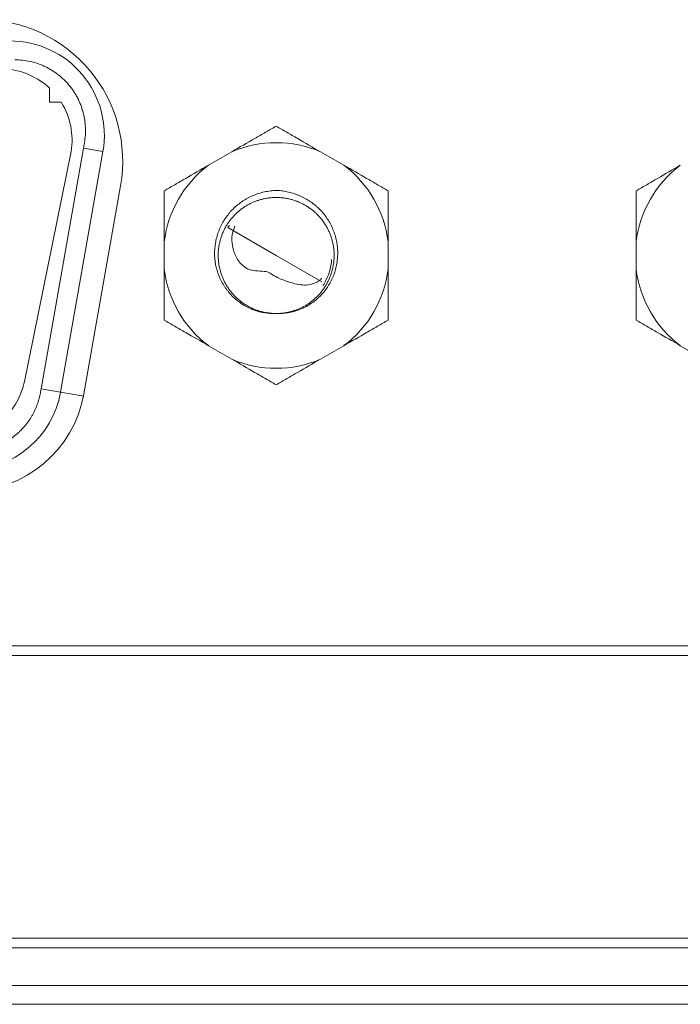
# Model space of a CAD drawing. Header units: millimetres. Extents: x 10000 to 10429, y -3552 to -3104.
# Tile 23 of 44: x 10196 to 10210, y -3487 to -3466. Entities that reach past the tile are written whole.
import ezdxf

# ---------------------------------------------------------------- set-up
doc = ezdxf.new("R2010")
doc.units = ezdxf.units.MM
doc.layers.add('1', color=7, linetype='Continuous', true_color=0xffffff)

msp = doc.modelspace()

# ---------------------------------------------------------------- linework, layer by layer
at = {"layer": '1', "color": 7, "linetype": 'Continuous', "lineweight": 18}
for p, q in [((10196.551, -3467.698), (10196.551, -3467.995)), ((10196.551, -3467.995), (10196.796, -3467.995)), ((10196.369, -3474.07), (10197.268, -3468.97)), ((10197.681, -3469.042), (10197.268, -3468.97)), ((10197.006, -3469.043), (10196.015, -3473.914)), ((10197.681, -3469.042), (10196.782, -3474.142)), ((10199.919, -3469.332), (10200.418, -3469.044)), ((10202.294, -3469.044), (10202.793, -3469.332)), ((10198.054, -3469.766), (10197.276, -3474.179)), ((10200.334, -3470.655), (10201.356, -3471.245)), ((10198.981, -3471.533), (10198.981, -3470.957)), ((10203.731, -3470.957), (10203.731, -3471.533)), ((10208.991, -3471.533), (10208.991, -3470.957)), ((10201.356, -3471.245), (10202.324, -3471.804)), ((10200.418, -3473.446), (10199.919, -3473.158)), ((10202.793, -3473.158), (10202.294, -3473.446)), ((10210.428, -3473.446), (10209.929, -3473.158)), ((10196.782, -3474.142), (10196.369, -3474.07)), ((10196.782, -3474.142), (10197.274, -3474.229)), ((10266.943, -3479.525), (10169.807, -3479.525)), ((10266.943, -3479.725), (10169.807, -3479.725)), ((10113.075, -3485.725), (10320.675, -3485.725)), ((10113.075, -3485.925), (10320.675, -3485.925)), ((10309.425, -3486.725), (10120.025, -3486.725)), ((10252.631, -3487.125), (10168.219, -3487.125))]:
    msp.add_line(p, q, dxfattribs=at)
for centre, radius, start, end in [((10195.1, -3469.245), 3, 350, 90), ((10195.711, -3468.695), 2, 350, 90), ((10195.521, -3468.795), 1.505, 46.8127, 85.3283), ((10195.521, -3468.795), 1.505, 350.5082, 32.111), ((10201.356, -3471.245), 2.392, 66.9172, 113.0828), ((10201.356, -3471.245), 2.392, 126.9172, 173.0828), ((10201.356, -3471.245), 2.392, 6.9172, 53.0828), ((10211.366, -3471.245), 2.392, 126.9172, 173.0828), ((10201.356, -3471.245), 1.18, 147.2954, 149.9958), ((10201.356, -3471.245), 2.392, 186.9172, 233.0828), ((10201.356, -3471.245), 2.392, 306.9172, 353.0828), ((10211.366, -3471.245), 2.392, 186.9172, 233.0828), ((10201.356, -3471.245), 2.392, 246.9172, 293.0828), ((10194.545, -3473.615), 1.5, 270, 348.5), ((10194.812, -3473.795), 2, 270, 350), ((10194.814, -3473.745), 2.5, 270, 350)]:
    msp.add_arc(centre, radius, start, end, dxfattribs=at)
for points, knots in [([(10197.288, -3468.855), (10197.298, -3468.801), (10197.311, -3468.693), (10197.313, -3468.53), (10197.302, -3468.421), (10197.29, -3468.34), (10197.285, -3468.313), (10197.273, -3468.259), (10197.267, -3468.233), (10197.246, -3468.154), (10197.212, -3468.051), (10197.167, -3467.952), (10197.129, -3467.878), (10197.116, -3467.854), (10197.088, -3467.807), (10197.073, -3467.784), (10197.028, -3467.716), (10196.963, -3467.629), (10196.889, -3467.55), (10196.829, -3467.493), (10196.809, -3467.474), (10196.767, -3467.439), (10196.746, -3467.422), (10196.681, -3467.372), (10196.591, -3467.31), (10196.496, -3467.259), (10196.421, -3467.224), (10196.396, -3467.213), (10196.345, -3467.193), (10196.319, -3467.183), (10196.242, -3467.157), (10196.137, -3467.128), (10196.03, -3467.11), (10195.921, -3467.098), (10195.866, -3467.095), (10195.811, -3467.095)], [0, 0, 0, 0, 0.0625, 0.125, 0.1875, 0.1875, 0.21875, 0.21875, 0.25, 0.25, 0.3125, 0.375, 0.375, 0.40625, 0.40625, 0.4375, 0.4375, 0.5, 0.5625, 0.5625, 0.59375, 0.59375, 0.625, 0.625, 0.6875, 0.75, 0.75, 0.78125, 0.78125, 0.8125, 0.8125, 0.875, 0.9375, 0.9375, 1, 1, 1, 1]), ([(10201.356, -3468.503), (10201.282, -3468.545), (10201.132, -3468.632), (10200.978, -3468.721), (10200.744, -3468.856), (10200.584, -3468.948), (10200.418, -3469.044)], [0, 0, 0, 0, 0.25, 0.5, 0.5, 1, 1, 1, 1]), ([(10202.294, -3469.044), (10202.129, -3468.949), (10201.969, -3468.856), (10201.735, -3468.721), (10201.658, -3468.677), (10201.506, -3468.589), (10201.43, -3468.545), (10201.356, -3468.503)], [0, 0, 0, 0, 0.5, 0.5, 0.75, 0.75, 1, 1, 1, 1]), ([(10199.919, -3469.332), (10199.754, -3469.428), (10199.594, -3469.52), (10199.36, -3469.655), (10199.283, -3469.7), (10199.131, -3469.787), (10199.055, -3469.831), (10198.981, -3469.874)], [0, 0, 0, 0, 0.5, 0.5, 0.75, 0.75, 1, 1, 1, 1]), ([(10203.731, -3469.874), (10203.657, -3469.831), (10203.507, -3469.744), (10203.353, -3469.655), (10203.119, -3469.521), (10202.959, -3469.428), (10202.793, -3469.332)], [0, 0, 0, 0, 0.25, 0.5, 0.5, 1, 1, 1, 1]), ([(10209.929, -3469.332), (10209.764, -3469.428), (10209.604, -3469.52), (10209.37, -3469.655), (10209.293, -3469.7), (10209.141, -3469.787), (10209.065, -3469.831), (10208.991, -3469.874)], [0, 0, 0, 0, 0.5, 0.5, 0.75, 0.75, 1, 1, 1, 1]), ([(10198.981, -3469.874), (10198.981, -3469.96), (10198.981, -3470.133), (10198.981, -3470.31), (10198.981, -3470.58), (10198.981, -3470.765), (10198.981, -3470.957)], [0, 0, 0, 0, 0.25, 0.5, 0.5, 1, 1, 1, 1]), ([(10201.351, -3472.475), (10201.308, -3472.476), (10201.265, -3472.476), (10201.18, -3472.47), (10201.095, -3472.46), (10201.012, -3472.441), (10200.95, -3472.423), (10200.929, -3472.417), (10200.888, -3472.403), (10200.868, -3472.396), (10200.769, -3472.356), (10200.694, -3472.316), (10200.587, -3472.245), (10200.552, -3472.219), (10200.486, -3472.165), (10200.454, -3472.136), (10200.394, -3472.076), (10200.366, -3472.044), (10200.325, -3471.994), (10200.312, -3471.977), (10200.287, -3471.943), (10200.274, -3471.925), (10200.239, -3471.871), (10200.217, -3471.835), (10200.177, -3471.759), (10200.142, -3471.682), (10200.114, -3471.601), (10200.096, -3471.539), (10200.09, -3471.518), (10200.08, -3471.477), (10200.076, -3471.456), (10200.056, -3471.351), (10200.049, -3471.266), (10200.051, -3471.138), (10200.054, -3471.095), (10200.063, -3471.009), (10200.077, -3470.925), (10200.099, -3470.843), (10200.118, -3470.782), (10200.125, -3470.762), (10200.14, -3470.722), (10200.148, -3470.702), (10200.19, -3470.603), (10200.231, -3470.528), (10200.302, -3470.422), (10200.328, -3470.388), (10200.368, -3470.338), (10200.383, -3470.322), (10200.411, -3470.29), (10200.426, -3470.275), (10200.502, -3470.199), (10200.567, -3470.145), (10200.656, -3470.086), (10200.674, -3470.074), (10200.71, -3470.052), (10200.729, -3470.041), (10200.786, -3470.01), (10200.901, -3469.955), (10201.023, -3469.916), (10201.148, -3469.888), (10201.191, -3469.881), (10201.276, -3469.87), (10201.319, -3469.866), (10201.362, -3469.865)], [0, 0, 0, 0, 0.03125, 0.03125, 0.0625, 0.09375, 0.09375, 0.109375, 0.109375, 0.125, 0.125, 0.1875, 0.1875, 0.21875, 0.21875, 0.25, 0.25, 0.28125, 0.28125, 0.296875, 0.296875, 0.3125, 0.3125, 0.34375, 0.34375, 0.375, 0.40625, 0.40625, 0.421875, 0.421875, 0.4375, 0.4375, 0.5, 0.5, 0.53125, 0.53125, 0.5625, 0.59375, 0.59375, 0.609375, 0.609375, 0.625, 0.625, 0.6875, 0.6875, 0.71875, 0.71875, 0.734375, 0.734375, 0.75, 0.75, 0.8125, 0.8125, 0.828125, 0.828125, 0.84375, 0.84375, 0.875, 0.9375, 0.9375, 0.96875, 0.96875, 1, 1, 1, 1]), ([(10201.351, -3472.475), (10201.325, -3472.475), (10201.274, -3472.473), (10201.197, -3472.465), (10201.121, -3472.453), (10201.046, -3472.436), (10200.973, -3472.414), (10200.901, -3472.389), (10200.832, -3472.359), (10200.766, -3472.325), (10200.703, -3472.288), (10200.643, -3472.248), (10200.585, -3472.204), (10200.528, -3472.156), (10200.474, -3472.104), (10200.423, -3472.048), (10200.375, -3471.988), (10200.331, -3471.926), (10200.29, -3471.86), (10200.254, -3471.792), (10200.221, -3471.722), (10200.194, -3471.649), (10200.171, -3471.576), (10200.153, -3471.502), (10200.139, -3471.427), (10200.13, -3471.353), (10200.126, -3471.278), (10200.126, -3471.205), (10200.131, -3471.133), (10200.139, -3471.061), (10200.153, -3470.988), (10200.17, -3470.915), (10200.193, -3470.843), (10200.22, -3470.771), (10200.252, -3470.701), (10200.288, -3470.633), (10200.329, -3470.567), (10200.373, -3470.504), (10200.422, -3470.444), (10200.474, -3470.387), (10200.529, -3470.334), (10200.586, -3470.285), (10200.646, -3470.239), (10200.708, -3470.198), (10200.772, -3470.162), (10200.837, -3470.129), (10200.904, -3470.1), (10200.973, -3470.075), (10201.045, -3470.054), (10201.119, -3470.037), (10201.194, -3470.025), (10201.27, -3470.017), (10201.347, -3470.014), (10201.425, -3470.016), (10201.502, -3470.023), (10201.578, -3470.034), (10201.653, -3470.051), (10201.727, -3470.071), (10201.799, -3470.096), (10201.868, -3470.126), (10201.935, -3470.159), (10201.998, -3470.195), (10202.059, -3470.235), (10202.118, -3470.278), (10202.174, -3470.325), (10202.229, -3470.377), (10202.28, -3470.432), (10202.329, -3470.491), (10202.374, -3470.553), (10202.415, -3470.618), (10202.453, -3470.686), (10202.486, -3470.756), (10202.514, -3470.828), (10202.538, -3470.901), (10202.557, -3470.975), (10202.571, -3471.05), (10202.581, -3471.124), (10202.586, -3471.198), (10202.587, -3471.272), (10202.583, -3471.344), (10202.575, -3471.417), (10202.562, -3471.489), (10202.545, -3471.562), (10202.524, -3471.635), (10202.497, -3471.706), (10202.466, -3471.776), (10202.431, -3471.845), (10202.391, -3471.911), (10202.347, -3471.975), (10202.299, -3472.035), (10202.248, -3472.093), (10202.194, -3472.147), (10202.136, -3472.197), (10202.077, -3472.243), (10202.015, -3472.285), (10201.952, -3472.322), (10201.887, -3472.355), (10201.821, -3472.385), (10201.752, -3472.41), (10201.68, -3472.432), (10201.607, -3472.45), (10201.532, -3472.463), (10201.456, -3472.472), (10201.382, -3472.475), (10201.334, -3472.475), (10201.312, -3472.474)], [0, 0, 0, 0, 0.009722, 0.019444, 0.029166, 0.038888, 0.04861, 0.058332, 0.068054, 0.077776, 0.087498, 0.09722, 0.106942, 0.116664, 0.126386, 0.136108, 0.14583, 0.155552, 0.165274, 0.174997, 0.184719, 0.194441, 0.204163, 0.213885, 0.223607, 0.233329, 0.243051, 0.252773, 0.262495, 0.272217, 0.281939, 0.291661, 0.301383, 0.311105, 0.320827, 0.330549, 0.340271, 0.349993, 0.359715, 0.369437, 0.379159, 0.388881, 0.398603, 0.408325, 0.418047, 0.427769, 0.437491, 0.447213, 0.456935, 0.466657, 0.476379, 0.486101, 0.495823, 0.505546, 0.515268, 0.52499, 0.534712, 0.544434, 0.554156, 0.563878, 0.5736, 0.583322, 0.593044, 0.602766, 0.612488, 0.62221, 0.631932, 0.641654, 0.651376, 0.661098, 0.67082, 0.680542, 0.690264, 0.699986, 0.709708, 0.71943, 0.729152, 0.738874, 0.748596, 0.758318, 0.76804, 0.777762, 0.787484, 0.797206, 0.806928, 0.81665, 0.826372, 0.836095, 0.845817, 0.855539, 0.865261, 0.874983, 0.884705, 0.894427, 0.904149, 0.913871, 0.923593, 0.933315, 0.943037, 0.952759, 0.962481, 0.972203, 0.981925, 0.991647, 1, 1, 1, 1]), ([(10201.362, -3469.865), (10201.405, -3469.867), (10201.448, -3469.871), (10201.533, -3469.882), (10201.616, -3469.897), (10201.698, -3469.92), (10201.759, -3469.94), (10201.78, -3469.948), (10201.82, -3469.963), (10201.84, -3469.971), (10201.938, -3470.014), (10202.013, -3470.056), (10202.118, -3470.128), (10202.152, -3470.154), (10202.202, -3470.195), (10202.218, -3470.209), (10202.25, -3470.238), (10202.327, -3470.313), (10202.394, -3470.395), (10202.453, -3470.484), (10202.464, -3470.502), (10202.486, -3470.539), (10202.497, -3470.558), (10202.527, -3470.615), (10202.545, -3470.654), (10202.578, -3470.733), (10202.606, -3470.813), (10202.627, -3470.895), (10202.64, -3470.959), (10202.644, -3470.98), (10202.65, -3471.022), (10202.658, -3471.086), (10202.664, -3471.192), (10202.66, -3471.277), (10202.654, -3471.341), (10202.652, -3471.362), (10202.646, -3471.405), (10202.642, -3471.426), (10202.622, -3471.532), (10202.597, -3471.613), (10202.548, -3471.731), (10202.53, -3471.77), (10202.5, -3471.827), (10202.489, -3471.845), (10202.467, -3471.882), (10202.455, -3471.9), (10202.396, -3471.989), (10202.341, -3472.054), (10202.265, -3472.129), (10202.249, -3472.144), (10202.217, -3472.172), (10202.201, -3472.186), (10202.151, -3472.227), (10202.116, -3472.252), (10202.009, -3472.321), (10201.934, -3472.36), (10201.813, -3472.407), (10201.773, -3472.421), (10201.69, -3472.443), (10201.649, -3472.453), (10201.565, -3472.466), (10201.523, -3472.471), (10201.459, -3472.475), (10201.437, -3472.476), (10201.394, -3472.476), (10201.372, -3472.476), (10201.351, -3472.475)], [0, 0, 0, 0, 0.03125, 0.03125, 0.0625, 0.09375, 0.09375, 0.109375, 0.109375, 0.125, 0.125, 0.1875, 0.1875, 0.21875, 0.21875, 0.234375, 0.234375, 0.25, 0.3125, 0.3125, 0.328125, 0.328125, 0.34375, 0.34375, 0.375, 0.375, 0.40625, 0.4375, 0.4375, 0.453125, 0.453125, 0.46875, 0.5, 0.53125, 0.53125, 0.546875, 0.546875, 0.5625, 0.5625, 0.625, 0.625, 0.65625, 0.65625, 0.671875, 0.671875, 0.6875, 0.6875, 0.75, 0.75, 0.765625, 0.765625, 0.78125, 0.78125, 0.8125, 0.8125, 0.875, 0.875, 0.90625, 0.90625, 0.9375, 0.9375, 0.96875, 0.96875, 0.984375, 0.984375, 1, 1, 1, 1]), ([(10203.731, -3470.957), (10203.731, -3470.766), (10203.731, -3470.581), (10203.731, -3470.311), (10203.731, -3470.222), (10203.731, -3470.046), (10203.731, -3469.959), (10203.731, -3469.874)], [0, 0, 0, 0, 0.5, 0.5, 0.75, 0.75, 1, 1, 1, 1]), ([(10208.991, -3469.874), (10208.991, -3469.96), (10208.991, -3470.133), (10208.991, -3470.31), (10208.991, -3470.58), (10208.991, -3470.765), (10208.991, -3470.957)], [0, 0, 0, 0, 0.25, 0.5, 0.5, 1, 1, 1, 1]), ([(10202.316, -3471.734), (10202.301, -3471.75), (10202.241, -3471.805), (10202.117, -3471.859), (10201.898, -3471.886), (10201.652, -3471.816), (10201.413, -3471.735), (10201.27, -3471.65), (10201.183, -3471.589), (10201.009, -3471.571), (10200.802, -3471.58), (10200.622, -3471.446), (10200.513, -3471.302), (10200.433, -3471.107), (10200.404, -3470.86), (10200.445, -3470.705), (10200.481, -3470.626)], [0, 0, 0, 0, 0.02497, 0.090609, 0.146435, 0.269118, 0.36988, 0.427491, 0.455003, 0.486347, 0.618791, 0.675846, 0.728566, 0.81973, 0.907777, 1, 1, 1, 1]), ([(10198.981, -3471.533), (10198.981, -3471.724), (10198.981, -3471.909), (10198.981, -3472.179), (10198.981, -3472.268), (10198.981, -3472.443), (10198.981, -3472.53), (10198.981, -3472.616)], [0, 0, 0, 0, 0.5, 0.5, 0.75, 0.75, 1, 1, 1, 1]), ([(10203.731, -3472.616), (10203.731, -3472.53), (10203.731, -3472.357), (10203.731, -3472.18), (10203.731, -3471.91), (10203.731, -3471.725), (10203.731, -3471.533)], [0, 0, 0, 0, 0.25, 0.5, 0.5, 1, 1, 1, 1]), ([(10208.991, -3471.533), (10208.991, -3471.724), (10208.991, -3471.909), (10208.991, -3472.179), (10208.991, -3472.268), (10208.991, -3472.443), (10208.991, -3472.53), (10208.991, -3472.616)], [0, 0, 0, 0, 0.5, 0.5, 0.75, 0.75, 1, 1, 1, 1]), ([(10202.349, -3471.883), (10202.35, -3471.881), (10202.352, -3471.879), (10202.354, -3471.875), (10202.358, -3471.869), (10202.361, -3471.863), (10202.369, -3471.851), (10202.374, -3471.843), (10202.378, -3471.835)], [0, 0, 0, 0, 0.125, 0.125, 0.25, 0.5, 0.5, 1, 1, 1, 1]), ([(10198.981, -3472.616), (10199.055, -3472.659), (10199.206, -3472.746), (10199.359, -3472.834), (10199.593, -3472.969), (10199.753, -3473.062), (10199.919, -3473.158)], [0, 0, 0, 0, 0.25, 0.5, 0.5, 1, 1, 1, 1]), ([(10202.793, -3473.158), (10202.959, -3473.062), (10203.119, -3472.97), (10203.352, -3472.835), (10203.429, -3472.79), (10203.582, -3472.702), (10203.657, -3472.659), (10203.731, -3472.616)], [0, 0, 0, 0, 0.5, 0.5, 0.75, 0.75, 1, 1, 1, 1]), ([(10208.991, -3472.616), (10209.065, -3472.659), (10209.216, -3472.746), (10209.369, -3472.834), (10209.603, -3472.969), (10209.763, -3473.062), (10209.929, -3473.158)], [0, 0, 0, 0, 0.25, 0.5, 0.5, 1, 1, 1, 1]), ([(10200.418, -3473.446), (10200.584, -3473.541), (10200.744, -3473.634), (10200.977, -3473.769), (10201.054, -3473.813), (10201.207, -3473.901), (10201.282, -3473.945), (10201.356, -3473.987)], [0, 0, 0, 0, 0.5, 0.5, 0.75, 0.75, 1, 1, 1, 1]), ([(10201.356, -3473.987), (10201.43, -3473.944), (10201.581, -3473.858), (10201.734, -3473.769), (10201.968, -3473.634), (10202.128, -3473.542), (10202.294, -3473.446)], [0, 0, 0, 0, 0.25, 0.5, 0.5, 1, 1, 1, 1]), ([(10196.354, -3474.155), (10196.339, -3474.242), (10196.316, -3474.326), (10196.271, -3474.449), (10196.255, -3474.489), (10196.227, -3474.548), (10196.217, -3474.568), (10196.197, -3474.607), (10196.187, -3474.626), (10196.132, -3474.721), (10196.082, -3474.792), (10195.998, -3474.892), (10195.969, -3474.924), (10195.922, -3474.971), (10195.907, -3474.986), (10195.874, -3475.015), (10195.858, -3475.03), (10195.774, -3475.1), (10195.702, -3475.15), (10195.59, -3475.215), (10195.551, -3475.236), (10195.492, -3475.263), (10195.472, -3475.272), (10195.431, -3475.289), (10195.41, -3475.297), (10195.307, -3475.334), (10195.224, -3475.357), (10195.095, -3475.38), (10195.052, -3475.385), (10194.965, -3475.393), (10194.921, -3475.395), (10194.877, -3475.395)], [0, 0, 0, 0, 0.125, 0.125, 0.1875, 0.1875, 0.21875, 0.21875, 0.25, 0.25, 0.375, 0.375, 0.4375, 0.4375, 0.46875, 0.46875, 0.5, 0.5, 0.625, 0.625, 0.6875, 0.6875, 0.71875, 0.71875, 0.75, 0.75, 0.875, 0.875, 0.9375, 0.9375, 1, 1, 1, 1])]:
    msp.add_open_spline(points, degree=3, knots=knots, dxfattribs=at)
for points, degree in [([(10197.268, -3468.97), (10197.275, -3468.931), (10197.282, -3468.893), (10197.288, -3468.855)], 3), ([(10202.378, -3471.835), (10202.467, -3471.68), (10202.521, -3471.505), (10202.533, -3471.327)], 3), ([(10202.321, -3471.729), (10202.316, -3471.734)], 1), ([(10196.369, -3474.07), (10196.364, -3474.098), (10196.359, -3474.127), (10196.354, -3474.155)], 3)]:
    msp.add_open_spline(points, degree=degree, dxfattribs=at)

doc.saveas('drawing.dxf')
